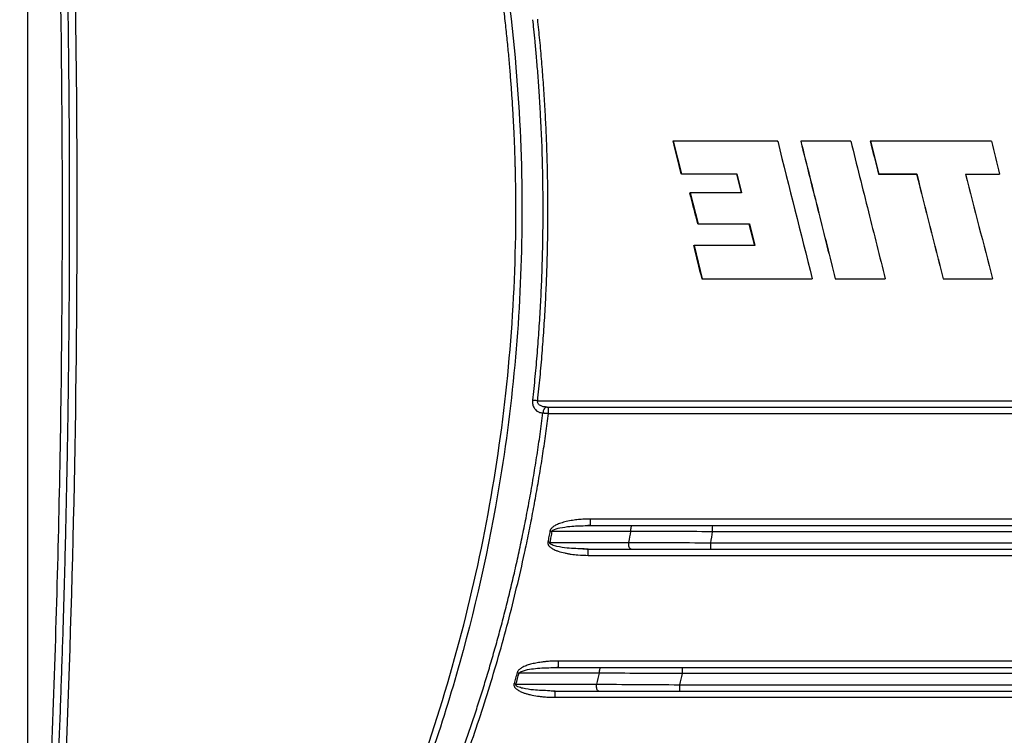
# Model space of a CAD drawing. Header units: millimetres. Extents: x 0 to 1118, y 0 to 864.
# Tile 47 of 76: x 557 to 619, y 128 to 173. Entities that reach past the tile are written whole.
import ezdxf

# ---------------------------------------------------------------- set-up
doc = ezdxf.new("R2010")
doc.units = ezdxf.units.MM

msp = doc.modelspace()

# ---------------------------------------------------------------- linework, layer by layer
at = {"color": 7, "linetype": 'Continuous', "lineweight": 30}
for p, q in [((557.05, 222.807), (557.05, 99.49)), ((597.973, 165.511), (597.936, 165.511)), ((597.973, 165.511), (598.493, 163.446)), ((604.561, 165.511), (604.59, 165.511)), ((606.079, 165.511), (606.051, 165.511)), ((609.201, 165.511), (609.026, 165.511)), ((610.473, 165.511), (610.451, 165.511)), ((610.473, 165.511), (611.007, 163.431)), ((618.126, 165.511), (617.951, 165.511)), ((598.493, 163.446), (598.456, 163.446)), ((601.971, 163.446), (602.271, 162.241)), ((602.003, 163.446), (602.303, 162.241)), ((610.986, 163.431), (611.007, 163.431)), ((616.576, 163.431), (618.646, 163.431)), ((599.011, 162.241), (599.047, 162.241)), ((599.047, 162.241), (599.542, 160.281)), ((599.542, 160.281), (599.506, 160.281)), ((602.766, 160.281), (603.111, 158.901)), ((602.797, 160.281), (603.142, 158.901)), ((599.251, 158.901), (599.287, 158.901)), ((599.287, 158.901), (599.811, 156.791)), ((599.776, 156.791), (599.811, 156.791)), ((606.778, 156.791), (606.778, 156.791)), ((608.236, 156.791), (608.261, 156.791)), ((611.407, 156.791), (611.386, 156.791)), ((615.076, 156.791), (615.092, 156.791)), ((618.209, 156.791), (618.196, 156.791)), ((589.984, 148.651), (589.874, 148.663)), ((592.385, 141.147), (592.732, 141.178)), ((592.391, 141.136), (592.714, 141.151)), ((592.714, 141.151), (592.716, 141.179)), ((595.271, 140.774), (590.28, 140.774)), ((655.897, 140.751), (600.446, 140.751)), ((590.146, 140.075), (595.144, 140.074)), ((592.583, 139.651), (592.325, 139.664)), ((593.284, 131.784), (588.197, 131.785)), ((590.5, 132.15), (590.676, 132.179)), ((590.503, 132.143), (590.674, 132.151)), ((657.8, 131.751), (598.542, 131.751)), ((588.001, 131.086), (593.097, 131.084)), ((590.481, 130.651), (590.138, 130.668))]:
    msp.add_line(p, q, dxfattribs=at)
for points, knots in [([(557.321, 86.667), (557.495, 86.843), (557.843, 87.193), (558.36, 87.722), (558.873, 88.254), (559.381, 88.789), (559.885, 89.327), (560.384, 89.867), (560.878, 90.41), (561.71, 91.338), (563.163, 93.005), (565.791, 96.199), (568.864, 100.327), (572.217, 105.405), (575.088, 110.332), (577.953, 115.951), (580.248, 121.196), (582.651, 127.653), (584.807, 134.816), (586.644, 143.492), (587.751, 152.292), (587.998, 158.231), (587.997, 161.248), (587.997, 161.349), (587.997, 161.463), (587.996, 161.59), (587.996, 161.731), (587.995, 161.884), (587.994, 162.049), (587.992, 162.228), (587.99, 162.42), (587.987, 162.625), (587.984, 162.842), (587.98, 163.073), (587.975, 163.316), (587.97, 163.573), (587.963, 163.842), (587.956, 164.124), (587.947, 164.419), (587.937, 164.727), (587.926, 165.047), (587.913, 165.381), (587.899, 165.728), (587.883, 166.087), (587.865, 166.459), (587.845, 166.844), (587.823, 167.242), (587.798, 167.652), (587.772, 168.076), (587.742, 168.512), (587.71, 168.961), (587.675, 169.423), (587.637, 169.897), (587.596, 170.384), (587.551, 170.884), (587.503, 171.396), (587.45, 171.921), (587.394, 172.459), (587.334, 173.009), (587.269, 173.571), (587.2, 174.147), (587.126, 174.734), (587.047, 175.334), (586.962, 175.946), (586.873, 176.57), (586.777, 177.207), (586.676, 177.856), (586.569, 178.517), (586.455, 179.19), (586.334, 179.875), (586.207, 180.571), (586.073, 181.28), (585.931, 182), (585.782, 182.732), (585.625, 183.476), (585.459, 184.231), (585.286, 184.997), (585.103, 185.775), (584.912, 186.563), (584.712, 187.363), (584.502, 188.173), (584.282, 188.995), (584.052, 189.827), (583.812, 190.669), (583.561, 191.522), (583.3, 192.385), (583.027, 193.258), (582.742, 194.141), (582.446, 195.034), (582.137, 195.936), (581.816, 196.847), (581.482, 197.768), (581.136, 198.697), (580.775, 199.635), (580.401, 200.582), (580.013, 201.537), (579.611, 202.5), (579.194, 203.47), (578.762, 204.448), (578.315, 205.434), (577.852, 206.426), (577.373, 207.426), (576.878, 208.431), (576.366, 209.443), (575.838, 210.46), (575.292, 211.483), (574.729, 212.512), (574.148, 213.545), (573.549, 214.582), (572.932, 215.624), (572.296, 216.67), (571.641, 217.719), (570.967, 218.771), (570.273, 219.825), (569.559, 220.882), (568.825, 221.94), (568.07, 223), (567.295, 224.06), (566.498, 225.121), (565.681, 226.182), (564.841, 227.243), (563.98, 228.302), (563.097, 229.36), (562.192, 230.415), (561.264, 231.469), (560.313, 232.519), (559.338, 233.564), (558.342, 234.607), (557.662, 235.293), (557.321, 235.637)], [0, 0, 0, 0, 0.004487, 0.008968, 0.013442, 0.01791, 0.02237, 0.026824, 0.031271, 0.035712, 0.049464, 0.071423, 0.110818, 0.142842, 0.181875, 0.214263, 0.257285, 0.285688, 0.339253, 0.392822, 0.446395, 0.499969, 0.500504, 0.501117, 0.501808, 0.502577, 0.503424, 0.504349, 0.505353, 0.506434, 0.507594, 0.508831, 0.510147, 0.511541, 0.513013, 0.514563, 0.516191, 0.517898, 0.519682, 0.521544, 0.523485, 0.525504, 0.527601, 0.529775, 0.532028, 0.534359, 0.536769, 0.539256, 0.541821, 0.544465, 0.547186, 0.549986, 0.552864, 0.555819, 0.558853, 0.561965, 0.565155, 0.568423, 0.57177, 0.575194, 0.578696, 0.582277, 0.585935, 0.589672, 0.593487, 0.597379, 0.60135, 0.605399, 0.609526, 0.613731, 0.618015, 0.622376, 0.626815, 0.631332, 0.635928, 0.640601, 0.645353, 0.650183, 0.65509, 0.660076, 0.66514, 0.670282, 0.675502, 0.6808, 0.686176, 0.69163, 0.697162, 0.702773, 0.708461, 0.714227, 0.720072, 0.725994, 0.731995, 0.738074, 0.74423, 0.750465, 0.756778, 0.763169, 0.769638, 0.776185, 0.78281, 0.789513, 0.796294, 0.803153, 0.81009, 0.817105, 0.824199, 0.83137, 0.83862, 0.845947, 0.853353, 0.860836, 0.868398, 0.876038, 0.883755, 0.891551, 0.899425, 0.907377, 0.915407, 0.923515, 0.931701, 0.939965, 0.948307, 0.956727, 0.965226, 0.973802, 0.982457, 0.991189, 1, 1, 1, 1]), ([(557.593, 235.898), (557.755, 235.735), (558.107, 235.381), (558.67, 234.805), (559.309, 234.141), (560.02, 233.388), (560.801, 232.543), (561.649, 231.603), (562.561, 230.566), (563.534, 229.429), (564.845, 227.851), (566.378, 225.919), (568.023, 223.724), (569.437, 221.737), (571.48, 218.731), (575.504, 212.26), (580.301, 202.537), (584.348, 190.9), (586.807, 180.353), (588.111, 170.497), (588.497, 161.404), (588.164, 152.854), (587.036, 143.231), (584.679, 132.398), (581.41, 122.899), (578.349, 115.939), (576.03, 111.301), (573.853, 107.434), (572.043, 104.49), (570.511, 102.132), (568.132, 98.671), (565.951, 95.81), (564.249, 93.736), (563.915, 93.333), (563.511, 92.851), (563.037, 92.293), (562.49, 91.658), (561.869, 90.95), (561.172, 90.17), (560.396, 89.321), (559.539, 88.404), (558.599, 87.422), (557.936, 86.753), (557.593, 86.407)], [0, 0, 0, 0, 0.00417, 0.009034, 0.014591, 0.020843, 0.027789, 0.035429, 0.043762, 0.052789, 0.06251, 0.080893, 0.097439, 0.112149, 0.125021, 0.1632, 0.249975, 0.320458, 0.385617, 0.445452, 0.499961, 0.549974, 0.599987, 0.674978, 0.749961, 0.781222, 0.812473, 0.843728, 0.861484, 0.874984, 0.894608, 0.937489, 0.94002, 0.943181, 0.946972, 0.951394, 0.956446, 0.962129, 0.968443, 0.975386, 0.982961, 0.991165, 1, 1, 1, 1]), ([(556.546, 87.093), (556.602, 87.749), (556.712, 89.063), (556.873, 91.034), (557.03, 93.005), (557.182, 94.976), (557.33, 96.948), (557.474, 98.921), (557.613, 100.893), (557.748, 102.866), (557.878, 104.839), (558.004, 106.812), (558.126, 108.786), (558.243, 110.76), (558.355, 112.734), (558.463, 114.708), (558.567, 116.683), (558.667, 118.658), (558.761, 120.633), (558.852, 122.608), (558.938, 124.584), (559.019, 126.559), (559.096, 128.535), (559.168, 130.511), (559.236, 132.487), (559.3, 134.464), (559.358, 136.44), (559.413, 138.417), (559.463, 140.393), (559.508, 142.37), (559.549, 144.347), (559.585, 146.324), (559.617, 148.301), (559.644, 150.278), (559.667, 152.255), (559.685, 154.233), (559.699, 156.21), (559.708, 158.187), (559.712, 160.165), (559.712, 162.142), (559.708, 164.119), (559.699, 166.096), (559.685, 168.074), (559.667, 170.051), (559.644, 172.028), (559.617, 174.005), (559.585, 175.982), (559.549, 177.959), (559.508, 179.936), (559.463, 181.913), (559.413, 183.89), (559.358, 185.866), (559.299, 187.843), (559.236, 189.819), (559.168, 191.795), (559.096, 193.771), (559.019, 195.747), (558.937, 197.722), (558.852, 199.698), (558.761, 201.673), (558.666, 203.648), (558.567, 205.623), (558.463, 207.598), (558.355, 209.572), (558.242, 211.546), (558.125, 213.52), (558.004, 215.493), (557.878, 217.467), (557.747, 219.44), (557.613, 221.412), (557.474, 223.385), (557.33, 225.357), (557.182, 227.329), (557.03, 229.3), (556.873, 231.271), (556.712, 233.242), (556.601, 234.556), (556.546, 235.212)], [0, 0, 0, 0, 0.0133339, 0.0266678, 0.0400017, 0.0533356, 0.0666694, 0.0800032, 0.0933369, 0.1066706, 0.1200043, 0.133338, 0.1466716, 0.1600052, 0.1733387, 0.1866722, 0.2000058, 0.2133392, 0.2266727, 0.2400062, 0.2533396, 0.266673, 0.2800064, 0.2933398, 0.3066731, 0.3200065, 0.3333398, 0.3466731, 0.3600064, 0.3733396, 0.3866729, 0.4000062, 0.4133394, 0.4266726, 0.4400058, 0.453339, 0.4666722, 0.4800054, 0.4933386, 0.5066718, 0.520005, 0.5333381, 0.5466713, 0.5600044, 0.5733376, 0.5866707, 0.6000038, 0.613337, 0.6266701, 0.6400032, 0.6533364, 0.6666695, 0.6800026, 0.6933357, 0.7066689, 0.720002, 0.7333351, 0.7466683, 0.7600014, 0.7733346, 0.7866677, 0.8000009, 0.8133341, 0.8266673, 0.8400004, 0.8533336, 0.8666669, 0.8800001, 0.8933333, 0.9066666, 0.9199999, 0.9333332, 0.9466665, 0.9599999, 0.9733332, 0.9866666, 1, 1, 1, 1]), ([(556.974, 235.251), (557.024, 234.657), (557.163, 233.037), (557.416, 229.956), (557.723, 226.021), (558.055, 221.477), (558.511, 214.724), (558.966, 206.915), (559.431, 197.139), (559.98, 182.279), (560.359, 157.549), (559.834, 133.33), (558.934, 114.805), (558.482, 107.172), (558.067, 101.004), (557.742, 96.53), (557.427, 92.49), (557.175, 89.409), (557.03, 87.718), (556.974, 87.054)], [0, 0, 0, 0, 0.012054, 0.032888, 0.062501, 0.091852, 0.125002, 0.199354, 0.250005, 0.322876, 0.500006, 0.749995, 0.812497, 0.874998, 0.904582, 0.937499, 0.965686, 0.98652, 1, 1, 1, 1]), ([(557.081, 222.365), (557.132, 221.63), (557.234, 220.16), (557.38, 217.956), (557.52, 215.753), (557.655, 213.552), (557.785, 211.353), (557.908, 209.156), (558.027, 206.961), (558.139, 204.767), (558.246, 202.575), (558.348, 200.385), (558.548, 195.835), (558.806, 188.926), (559.053, 179.66), (559.201, 170.403), (559.267, 158.067), (559.102, 142.632), (558.608, 127.204), (558.017, 114.859), (557.601, 107.748), (557.277, 102.772), (557.147, 100.882), (557.082, 99.938)], [0, 0, 0, 0, 0.018047, 0.036077, 0.05409, 0.072085, 0.090063, 0.108024, 0.125968, 0.143896, 0.161806, 0.1797, 0.197578, 0.273323, 0.348969, 0.424523, 0.499996, 0.65102, 0.802409, 0.877907, 0.953619, 0.976815, 1, 1, 1, 1]), ([(589.053, 173.217), (589.075, 173.015), (589.124, 172.557), (589.199, 171.791), (589.284, 170.867), (589.373, 169.784), (589.462, 168.542), (589.58, 166.568), (589.677, 164.086), (589.708, 161.568), (589.695, 159.64), (589.665, 158.129), (589.614, 156.618), (589.543, 155.109), (589.452, 153.6), (589.34, 152.093), (589.209, 150.588), (589.105, 149.586), (589.053, 149.085)], [0, 0, 0, 0, 0.0252819, 0.057118, 0.0955083, 0.1404525, 0.19195, 0.250001, 0.3858183, 0.4999979, 0.5625, 0.6250015, 0.6875024, 0.7500027, 0.8125027, 0.8750021, 0.9375015, 1, 1, 1, 1]), ([(589.378, 149.051), (589.404, 149.302), (589.458, 149.804), (589.531, 150.558), (589.6, 151.313), (589.663, 152.067), (589.721, 152.822), (589.775, 153.577), (589.823, 154.333), (589.866, 155.089), (589.904, 155.846), (589.937, 156.603), (589.965, 157.36), (589.988, 158.117), (590.006, 158.875), (590.018, 159.633), (590.026, 160.392), (590.029, 161.348), (590.022, 162.5), (589.998, 163.848), (589.958, 165.195), (589.902, 166.541), (589.83, 167.885), (589.742, 169.229), (589.637, 170.571), (589.518, 171.912), (589.425, 172.805), (589.378, 173.251)], [0, 0, 0, 0, 0.0312471, 0.0624879, 0.0937239, 0.1249565, 0.1561871, 0.1874171, 0.218648, 0.2498812, 0.2811181, 0.3123603, 0.3436089, 0.3748657, 0.4061318, 0.4374089, 0.4686982, 0.5000012, 0.5556457, 0.6112491, 0.6668196, 0.7223651, 0.7778937, 0.8334135, 0.8889324, 0.9444586, 1, 1, 1, 1]), ([(604.59, 165.511), (604.222, 165.511), (603.487, 165.511), (602.383, 165.511), (601.28, 165.511), (600.178, 165.511), (599.075, 165.511), (598.341, 165.511), (597.973, 165.511)], [0, 0, 0, 0, 0.16667, 0.333336, 0.5, 0.666664, 0.83333, 1, 1, 1, 1]), ([(606.051, 165.511), (606.432, 163.991), (607.159, 161.084), (607.888, 158.177), (608.236, 156.791)], [0, 0, 0, 0, 0.523028, 1, 1, 1, 1]), ([(608.261, 156.791), (607.913, 158.179), (607.185, 161.085), (606.458, 163.992), (606.078, 165.511)], [0, 0, 0, 0, 0.477398, 1, 1, 1, 1]), ([(609.225, 165.511), (608.875, 165.511), (608.176, 165.511), (607.127, 165.511), (606.428, 165.511), (606.079, 165.511)], [0, 0, 0, 0, 0.333334, 0.666666, 1, 1, 1, 1]), ([(609.225, 165.511), (609.598, 164.018), (610.325, 161.111), (611.053, 158.205), (611.407, 156.791)], [0, 0, 0, 0, 0.513605, 1, 1, 1, 1]), ([(618.139, 165.511), (617.712, 165.511), (616.86, 165.511), (615.582, 165.511), (614.305, 165.511), (613.027, 165.511), (611.75, 165.511), (610.899, 165.511), (610.473, 165.511)], [0, 0, 0, 0, 0.166671, 0.333337, 0.5, 0.666663, 0.833329, 1, 1, 1, 1]), ([(611.007, 163.431), (611.409, 163.431), (612.213, 163.431), (613.017, 163.431), (613.419, 163.431)], [0, 0, 0, 0, 0.5, 1, 1, 1, 1]), ([(602.303, 162.241), (601.941, 162.241), (601.217, 162.241), (600.132, 162.241), (599.409, 162.241), (599.047, 162.241)], [0, 0, 0, 0, 0.333334, 0.666666, 1, 1, 1, 1]), ([(603.142, 158.901), (602.821, 158.901), (602.178, 158.901), (601.214, 158.901), (600.25, 158.901), (599.608, 158.901), (599.287, 158.901)], [0, 0, 0, 0, 0.250001, 0.5, 0.749999, 1, 1, 1, 1]), ([(599.811, 156.791), (600.198, 156.791), (600.971, 156.791), (602.132, 156.791), (603.293, 156.791), (604.454, 156.791), (605.616, 156.791), (606.39, 156.791), (606.778, 156.791)], [0, 0, 0, 0, 0.16667, 0.333336, 0.5, 0.666664, 0.833329, 1, 1, 1, 1]), ([(608.261, 156.791), (608.61, 156.791), (609.309, 156.791), (610.358, 156.791), (611.057, 156.791), (611.407, 156.791)], [0, 0, 0, 0, 0.333334, 0.666666, 1, 1, 1, 1]), ([(615.092, 156.791), (615.438, 156.791), (616.131, 156.791), (617.17, 156.791), (617.862, 156.791), (618.209, 156.791)], [0, 0, 0, 0, 0.333334, 0.666666, 1, 1, 1, 1]), ([(589.053, 149.085), (589.052, 149.068), (589.049, 149.036), (589.048, 148.993), (589.049, 148.958), (589.052, 148.916), (589.058, 148.862), (589.07, 148.794), (589.087, 148.732), (589.122, 148.649), (589.185, 148.552), (589.261, 148.461), (589.33, 148.402), (589.397, 148.359), (589.462, 148.331), (589.541, 148.306), (589.616, 148.29), (589.679, 148.288), (589.71, 148.287)], [0, 0, 0, 0, 0.0362, 0.066723, 0.091483, 0.110474, 0.157625, 0.209622, 0.261365, 0.303568, 0.421484, 0.548099, 0.611107, 0.66818, 0.772523, 0.815796, 0.908043, 1, 1, 1, 1]), ([(589.378, 149.051), (589.313, 149.058), (589.248, 149.065), (589.165, 149.074), (589.139, 149.076), (589.094, 149.081), (589.074, 149.083), (589.053, 149.085)], [0, 0, 0, 0, 0.5, 0.5, 0.75, 0.75, 1, 1, 1, 1]), ([(589.378, 149.051), (589.795, 149.051), (590.628, 149.051), (591.878, 149.051), (593.129, 149.051), (594.38, 149.051), (595.631, 149.051), (596.882, 149.051), (598.133, 149.051), (599.385, 149.051), (600.637, 149.051), (601.888, 149.051), (603.14, 149.051), (604.392, 149.051), (605.644, 149.051), (606.896, 149.051), (608.149, 149.051), (609.401, 149.051), (610.653, 149.051), (611.905, 149.051), (613.157, 149.051), (614.409, 149.051), (615.661, 149.051), (616.913, 149.051), (618.164, 149.051), (619.416, 149.051), (620.667, 149.051), (621.918, 149.051), (623.169, 149.051), (624.42, 149.051), (625.671, 149.051), (626.921, 149.051), (628.722, 149.051), (631.074, 149.051), (633.857, 149.051), (636.52, 149.051), (639.063, 149.051), (641.606, 149.051), (644.149, 149.051), (646.69, 149.051), (649.23, 149.051), (651.768, 149.051), (654.306, 149.051), (656.841, 149.051), (659.375, 149.051), (661.907, 149.051), (664.437, 149.051), (666.122, 149.051), (666.964, 149.051)], [0, 0, 0, 0, 0.016186, 0.032367, 0.048545, 0.06472, 0.08089, 0.097057, 0.11322, 0.129379, 0.145535, 0.161686, 0.177834, 0.193978, 0.210119, 0.226255, 0.242388, 0.258517, 0.274642, 0.290764, 0.306882, 0.322996, 0.339106, 0.355212, 0.371315, 0.387414, 0.403509, 0.4196, 0.435688, 0.451772, 0.467852, 0.483928, 0.500001, 0.537321, 0.574642, 0.607362, 0.640082, 0.672801, 0.705521, 0.738241, 0.770961, 0.803681, 0.836401, 0.869121, 0.90184, 0.93456, 0.96728, 1, 1, 1, 1]), ([(589.984, 148.651), (589.975, 148.651), (589.952, 148.65), (589.91, 148.638), (589.854, 148.608), (589.807, 148.562), (589.771, 148.508), (589.745, 148.454), (589.72, 148.379), (589.713, 148.319), (589.71, 148.287)], [0, 0, 0, 0, 0.0664254, 0.169742, 0.3136725, 0.4997632, 0.5800342, 0.6927644, 0.8349129, 1, 1, 1, 1]), ([(589.884, 148.621), (589.881, 148.628), (589.874, 148.642), (589.874, 148.652), (589.873, 148.657)], [0, 0, 0, 0, 0.496915, 1, 1, 1, 1]), ([(589.984, 148.651), (589.989, 148.651), (590, 148.651), (590.018, 148.651), (590.038, 148.651), (590.051, 148.651), (590.058, 148.651)], [0, 0, 0, 0, 0.249663, 0.505612, 0.752049, 1, 1, 1, 1]), ([(590.063, 148.251), (590.063, 148.298), (590.063, 148.349), (590.063, 148.447), (590.062, 148.495), (590.061, 148.573), (590.061, 148.603), (590.059, 148.642), (590.059, 148.651), (590.058, 148.651)], [0, 0, 0, 0, 0.25, 0.25, 0.5, 0.5, 0.75, 0.75, 1, 1, 1, 1]), ([(590.058, 148.651), (591.329, 148.651), (593.869, 148.651), (597.681, 148.651), (601.492, 148.651), (605.303, 148.651), (609.115, 148.651), (612.926, 148.651), (616.737, 148.651), (620.549, 148.651), (624.36, 148.651), (628.171, 148.651), (631.982, 148.651), (635.794, 148.651), (639.605, 148.651), (643.416, 148.651), (647.228, 148.651), (651.039, 148.651), (654.85, 148.651), (658.662, 148.651), (662.473, 148.651), (665.014, 148.651), (666.284, 148.651)], [0, 0, 0, 0, 0.050003, 0.100004, 0.150005, 0.200006, 0.250006, 0.300005, 0.350004, 0.400003, 0.450001, 0.5, 0.549999, 0.599997, 0.649996, 0.699995, 0.749994, 0.799994, 0.849995, 0.899996, 0.949997, 1, 1, 1, 1]), ([(557.555, 85.909), (557.738, 86.079), (558.105, 86.418), (558.649, 86.931), (559.189, 87.448), (559.725, 87.967), (560.256, 88.49), (560.782, 89.017), (561.305, 89.546), (562.191, 90.458), (563.726, 92.086), (565.775, 94.389), (567.905, 96.953), (569.8, 99.385), (571.508, 101.712), (572.584, 103.265), (573.121, 104.063), (573.182, 104.153), (573.253, 104.26), (573.335, 104.383), (573.428, 104.522), (573.531, 104.678), (573.645, 104.85), (573.769, 105.039), (573.903, 105.244), (574.048, 105.466), (574.202, 105.705), (574.366, 105.961), (574.54, 106.233), (574.724, 106.523), (574.917, 106.83), (575.119, 107.154), (575.33, 107.495), (575.55, 107.854), (575.779, 108.231), (576.016, 108.625), (576.261, 109.037), (576.514, 109.467), (576.775, 109.915), (577.043, 110.381), (577.318, 110.866), (577.6, 111.369), (577.889, 111.891), (578.184, 112.432), (578.484, 112.992), (578.791, 113.571), (579.102, 114.169), (579.419, 114.786), (579.74, 115.423), (580.065, 116.08), (580.394, 116.757), (580.726, 117.454), (581.061, 118.171), (581.399, 118.909), (581.739, 119.667), (582.08, 120.446), (582.423, 121.245), (582.766, 122.066), (583.109, 122.908), (583.452, 123.771), (583.795, 124.655), (584.135, 125.561), (584.474, 126.488), (584.811, 127.437), (585.144, 128.408), (585.474, 129.401), (585.799, 130.416), (586.12, 131.452), (586.435, 132.511), (586.744, 133.592), (587.046, 134.695), (587.34, 135.82), (587.626, 136.968), (587.903, 138.138), (588.171, 139.329), (588.428, 140.544), (588.674, 141.78), (588.909, 143.038), (589.131, 144.319), (589.339, 145.622), (589.535, 146.946), (589.651, 147.838), (589.71, 148.287)], [0, 0, 0, 0, 0.010464, 0.020911, 0.031344, 0.041763, 0.052169, 0.062564, 0.072948, 0.083324, 0.115835, 0.166644, 0.212408, 0.255445, 0.295743, 0.333291, 0.334537, 0.336056, 0.337846, 0.33991, 0.342246, 0.344854, 0.347735, 0.350889, 0.354315, 0.358013, 0.361984, 0.366227, 0.370743, 0.37553, 0.380591, 0.385923, 0.391527, 0.397404, 0.403553, 0.409974, 0.416667, 0.423632, 0.43087, 0.438379, 0.446161, 0.454214, 0.46254, 0.471138, 0.480009, 0.489151, 0.498566, 0.508253, 0.518213, 0.528445, 0.53895, 0.549728, 0.560779, 0.572103, 0.5837, 0.59557, 0.607715, 0.620132, 0.632823, 0.645788, 0.659026, 0.672537, 0.686321, 0.700379, 0.714709, 0.729313, 0.744189, 0.759337, 0.774758, 0.790451, 0.806416, 0.822653, 0.839162, 0.855943, 0.872997, 0.890322, 0.90792, 0.925791, 0.943934, 0.96235, 0.981038, 1, 1, 1, 1]), ([(557.798, 85.649), (557.981, 85.819), (558.347, 86.158), (558.892, 86.671), (559.432, 87.188), (559.969, 87.709), (560.502, 88.234), (561.032, 88.763), (561.557, 89.296), (562.079, 89.833), (562.597, 90.374), (563.111, 90.919), (563.621, 91.467), (564.971, 92.94), (567.103, 95.387), (569.902, 98.901), (572.546, 102.534), (575.029, 106.28), (577.346, 110.131), (579.492, 114.079), (581.463, 118.117), (583.255, 122.238), (584.866, 126.435), (586.292, 130.697), (587.53, 135.017), (588.328, 138.348), (588.813, 140.652), (589.061, 141.913), (589.294, 143.175), (589.511, 144.441), (589.712, 145.708), (589.898, 146.978), (590.008, 147.827), (590.063, 148.251)], [0, 0, 0, 0, 0.010412, 0.020823, 0.031234, 0.041644, 0.052055, 0.062466, 0.07288, 0.083295, 0.093713, 0.104134, 0.114558, 0.124988, 0.187492, 0.249972, 0.312451, 0.374961, 0.437482, 0.499954, 0.562425, 0.624952, 0.687468, 0.749958, 0.812448, 0.874971, 0.892851, 0.91072, 0.928581, 0.946437, 0.96429, 0.982143, 1, 1, 1, 1]), ([(589.71, 148.287), (589.722, 148.285), (589.747, 148.283), (589.791, 148.278), (589.845, 148.273), (589.909, 148.266), (589.983, 148.259), (590.036, 148.254), (590.063, 148.251)], [0, 0, 0, 0, 0.121366, 0.260982, 0.41863, 0.594303, 0.788116, 1, 1, 1, 1]), ([(592.719, 141.551), (592.654, 141.551), (592.524, 141.55), (592.332, 141.543), (592.143, 141.532), (591.957, 141.516), (591.774, 141.496), (591.518, 141.46), (591.204, 141.402), (590.861, 141.309), (590.582, 141.201), (590.403, 141.101), (590.298, 141.019), (590.244, 140.966), (590.202, 140.911), (590.171, 140.856), (590.161, 140.817), (590.156, 140.798)], [0, 0, 0, 0, 0.070298, 0.139478, 0.207581, 0.274648, 0.340723, 0.405851, 0.553377, 0.684808, 0.788772, 0.874664, 0.904939, 0.932116, 0.956612, 0.978994, 1, 1, 1, 1]), ([(592.714, 141.151), (593.958, 141.151), (596.446, 141.151), (600.179, 141.151), (603.911, 141.151), (607.643, 141.151), (611.376, 141.151), (615.108, 141.151), (618.84, 141.151), (622.573, 141.151), (626.305, 141.151), (630.037, 141.151), (633.77, 141.151), (637.502, 141.151), (641.234, 141.151), (644.967, 141.151), (648.699, 141.151), (652.431, 141.151), (656.164, 141.151), (659.896, 141.151), (662.384, 141.151), (663.628, 141.151)], [0, 0, 0, 0, 0.052634, 0.105267, 0.157899, 0.210531, 0.263163, 0.315794, 0.368424, 0.421055, 0.473685, 0.526315, 0.578945, 0.631576, 0.684206, 0.736837, 0.789469, 0.842101, 0.894733, 0.947366, 1, 1, 1, 1]), ([(595.271, 140.774), (595.273, 140.874), (595.288, 140.972), (595.336, 141.111), (595.368, 141.151), (595.401, 141.151)], [0, 0, 0, 0, 0.5, 0.5, 1, 1, 1, 1]), ([(600.45, 141.151), (600.449, 141.151), (600.448, 141.108), (600.446, 140.96), (600.446, 140.856), (600.446, 140.751)], [0, 0, 0, 0, 0.5, 0.5, 1, 1, 1, 1]), ([(590.156, 140.798), (590.134, 140.681), (590.09, 140.448), (590.045, 140.216), (590.023, 140.099)], [0, 0, 0, 0, 0.500047, 1, 1, 1, 1]), ([(590.28, 140.774), (590.258, 140.658), (590.236, 140.541), (590.203, 140.366), (590.191, 140.308), (590.175, 140.221), (590.169, 140.192), (590.161, 140.148), (590.158, 140.133), (590.153, 140.112), (590.152, 140.104), (590.15, 140.093), (590.15, 140.089), (590.148, 140.085), (590.147, 140.083), (590.149, 140.078), (590.15, 140.075), (590.146, 140.075)], [0, 0, 0, 0, 0.5, 0.5, 0.75, 0.75, 0.875, 0.875, 0.9375, 0.9375, 0.96875, 0.96875, 0.984375, 0.984375, 0.992187, 0.992187, 1, 1, 1, 1]), ([(590.023, 140.099), (590.021, 140.086), (590.019, 140.061), (590.02, 140.023), (590.026, 139.987), (590.036, 139.952), (590.051, 139.919), (590.073, 139.881), (590.108, 139.839), (590.156, 139.793), (590.211, 139.747), (590.282, 139.696), (590.376, 139.642), (590.513, 139.577), (590.75, 139.486), (591.018, 139.416), (591.29, 139.359), (591.571, 139.315), (592.004, 139.262), (592.369, 139.255), (592.588, 139.251)], [0, 0, 0, 0, 0.0135676, 0.0265967, 0.0392662, 0.0517704, 0.0643114, 0.0770895, 0.0971404, 0.1211299, 0.1463109, 0.1719378, 0.2118812, 0.2588367, 0.3299188, 0.4759896, 0.5463624, 0.6195258, 0.772757, 1, 1, 1, 1]), ([(595.273, 139.651), (595.238, 139.651), (595.203, 139.697), (595.155, 139.855), (595.142, 139.966), (595.144, 140.074)], [0, 0, 0, 0, 0.5, 0.5, 1, 1, 1, 1]), ([(600.323, 140.051), (600.323, 139.946), (600.323, 139.842), (600.325, 139.694), (600.326, 139.651), (600.327, 139.651)], [0, 0, 0, 0, 0.5, 0.5, 1, 1, 1, 1]), ([(600.323, 140.051), (603.77, 140.051), (606.159, 140.051), (613.052, 140.051), (615.441, 140.051), (622.335, 140.051), (624.724, 140.051), (631.618, 140.051), (634.007, 140.051), (640.901, 140.051), (643.29, 140.051), (650.184, 140.051), (652.572, 140.051), (656.019, 140.051)], [0, 0, 0, 0, 0.166667, 0.166667, 0.333333, 0.333333, 0.5, 0.5, 0.666667, 0.666667, 0.833333, 0.833333, 1, 1, 1, 1]), ([(592.585, 139.617), (592.528, 139.624), (592.415, 139.638), (592.303, 139.649), (592.247, 139.655)], [0, 0, 0, 0, 0.498987, 1, 1, 1, 1]), ([(592.585, 139.615), (592.585, 139.617), (592.584, 139.648), (592.583, 139.65), (592.583, 139.651)], [0, 0, 0, 0, 0.057085, 1, 1, 1, 1]), ([(592.583, 139.651), (593.831, 139.651), (596.329, 139.651), (600.075, 139.651), (603.821, 139.651), (607.567, 139.651), (611.314, 139.651), (615.06, 139.651), (618.806, 139.651), (622.552, 139.651), (626.298, 139.651), (630.044, 139.651), (633.791, 139.651), (637.537, 139.651), (641.283, 139.651), (645.029, 139.651), (648.775, 139.651), (652.521, 139.651), (656.268, 139.651), (660.014, 139.651), (662.511, 139.651), (663.76, 139.651)], [0, 0, 0, 0, 0.052634, 0.105267, 0.1579, 0.210531, 0.263163, 0.315794, 0.368424, 0.421055, 0.473685, 0.526315, 0.578945, 0.631576, 0.684206, 0.736837, 0.789469, 0.8421, 0.894733, 0.947366, 1, 1, 1, 1]), ([(590.679, 132.551), (590.601, 132.55), (590.455, 132.548), (590.248, 132.54), (590.047, 132.529), (589.839, 132.51), (589.569, 132.477), (589.263, 132.427), (588.985, 132.363), (588.787, 132.303), (588.646, 132.256), (588.505, 132.196), (588.374, 132.128), (588.265, 132.061), (588.191, 132), (588.141, 131.94), (588.103, 131.882), (588.085, 131.84), (588.076, 131.819)], [0, 0, 0, 0, 0.083146, 0.156797, 0.22098, 0.298848, 0.380191, 0.511961, 0.63124, 0.684661, 0.733671, 0.790158, 0.848556, 0.89166, 0.926841, 0.9509, 0.975146, 1, 1, 1, 1]), ([(588.076, 131.819), (588.043, 131.702), (587.978, 131.469), (587.912, 131.237), (587.879, 131.12)], [0, 0, 0, 0, 0.4997112, 1, 1, 1, 1]), ([(590.674, 132.151), (591.924, 132.151), (594.423, 132.151), (598.173, 132.151), (601.923, 132.151), (605.673, 132.151), (609.422, 132.151), (613.172, 132.151), (616.922, 132.151), (620.672, 132.151), (624.421, 132.151), (628.171, 132.151), (631.921, 132.151), (635.671, 132.151), (639.42, 132.151), (643.17, 132.151), (646.92, 132.151), (650.67, 132.151), (654.419, 132.151), (658.169, 132.151), (661.919, 132.151), (664.419, 132.151), (665.669, 132.151)], [0, 0, 0, 0, 0.050002, 0.100004, 0.150005, 0.200006, 0.250005, 0.300005, 0.350004, 0.400003, 0.450001, 0.5, 0.549999, 0.599997, 0.649996, 0.699995, 0.749995, 0.799994, 0.849995, 0.899996, 0.949998, 1, 1, 1, 1]), ([(593.284, 131.784), (593.287, 131.883), (593.302, 131.978), (593.349, 132.112), (593.38, 132.151), (593.412, 132.151)], [0, 0, 0, 0, 0.5, 0.5, 1, 1, 1, 1]), ([(598.546, 132.151), (598.545, 132.151), (598.544, 132.108), (598.543, 131.96), (598.542, 131.856), (598.542, 131.751)], [0, 0, 0, 0, 0.5, 0.5, 1, 1, 1, 1]), ([(587.879, 131.12), (587.877, 131.107), (587.872, 131.08), (587.87, 131.041), (587.874, 130.998), (587.887, 130.951), (587.914, 130.901), (587.95, 130.854), (587.995, 130.806), (588.049, 130.758), (588.158, 130.682), (588.287, 130.615), (588.428, 130.557), (588.554, 130.51), (588.722, 130.459), (588.998, 130.389), (589.291, 130.337), (589.583, 130.299), (589.834, 130.274), (590.134, 130.257), (590.361, 130.253), (590.486, 130.251)], [0, 0, 0, 0, 0.014106, 0.027375, 0.040013, 0.057795, 0.076869, 0.096698, 0.119063, 0.143584, 0.169803, 0.254323, 0.291229, 0.324753, 0.391232, 0.469341, 0.615449, 0.693686, 0.769287, 0.872199, 1, 1, 1, 1]), ([(590.5, 130.617), (590.438, 130.624), (590.315, 130.639), (590.193, 130.65), (590.132, 130.656)], [0, 0, 0, 0, 0.499115, 1, 1, 1, 1]), ([(590.483, 130.619), (590.483, 130.619), (590.482, 130.649), (590.482, 130.65), (590.481, 130.651)], [0, 0, 0, 0, 0.018923, 1, 1, 1, 1]), ([(590.481, 130.651), (591.737, 130.651), (594.25, 130.651), (598.019, 130.651), (601.788, 130.651), (605.557, 130.651), (609.326, 130.651), (613.095, 130.651), (616.864, 130.651), (620.633, 130.651), (624.402, 130.651), (628.171, 130.651), (631.94, 130.651), (635.709, 130.651), (639.478, 130.651), (643.247, 130.651), (647.017, 130.651), (650.786, 130.651), (654.555, 130.651), (658.324, 130.651), (662.093, 130.651), (664.605, 130.651), (665.862, 130.651)], [0, 0, 0, 0, 0.050003, 0.100004, 0.150005, 0.200006, 0.250006, 0.300005, 0.350004, 0.400003, 0.450001, 0.5, 0.549999, 0.599997, 0.649996, 0.699995, 0.749994, 0.799994, 0.849995, 0.899996, 0.949997, 1, 1, 1, 1]), ([(593.224, 130.651), (593.191, 130.651), (593.157, 130.694), (593.11, 130.842), (593.096, 130.946), (593.096, 131.051)], [0, 0, 0, 0, 0.5, 0.5, 1, 1, 1, 1]), ([(598.363, 131.051), (598.363, 130.946), (598.363, 130.842), (598.365, 130.694), (598.366, 130.651), (598.367, 130.651)], [0, 0, 0, 0, 0.5, 0.5, 1, 1, 1, 1]), ([(598.363, 131.051), (602.026, 131.051), (604.635, 131.051), (611.962, 131.051), (614.571, 131.051), (621.899, 131.051), (624.507, 131.051), (631.835, 131.051), (634.444, 131.051), (641.771, 131.051), (644.38, 131.051), (651.708, 131.051), (654.316, 131.051), (657.98, 131.051)], [0, 0, 0, 0, 0.166667, 0.166667, 0.333333, 0.333333, 0.5, 0.5, 0.666667, 0.666667, 0.833333, 0.833333, 1, 1, 1, 1])]:
    msp.add_open_spline(points, degree=3, knots=knots, dxfattribs=at)
for points in [[(597.936, 165.511), (598.11, 164.823), (598.283, 164.134), (598.456, 163.446)], [(604.59, 165.511), (605.319, 162.604), (606.048, 159.698), (606.778, 156.791)], [(610.451, 165.511), (610.63, 164.818), (610.808, 164.124), (610.986, 163.431)], [(618.139, 165.511), (618.312, 164.818), (618.485, 164.124), (618.658, 163.431)], [(598.493, 163.446), (599.662, 163.446), (600.833, 163.446), (602.003, 163.446)], [(613.401, 163.431), (612.596, 163.431), (611.791, 163.431), (610.986, 163.431)], [(613.401, 163.431), (613.959, 161.218), (614.518, 159.004), (615.076, 156.791)], [(615.092, 156.791), (614.535, 159.004), (613.977, 161.218), (613.419, 163.431)], [(616.486, 163.431), (617.06, 161.218), (617.634, 159.004), (618.208, 156.791)], [(616.486, 163.431), (616.848, 163.431), (617.572, 163.431), (618.296, 163.431), (618.658, 163.431)], [(599.011, 162.241), (599.176, 161.588), (599.341, 160.934), (599.506, 160.281)], [(599.542, 160.281), (600.626, 160.281), (601.712, 160.281), (602.797, 160.281)], [(599.251, 158.901), (599.426, 158.198), (599.601, 157.494), (599.776, 156.791)], [(608.236, 156.791), (609.286, 156.791), (610.336, 156.791), (611.386, 156.791)], [(615.076, 156.791), (616.116, 156.791), (617.156, 156.791), (618.196, 156.791)], [(590.063, 148.251), (615.467, 148.251), (640.875, 148.251), (666.279, 148.251)], [(663.623, 141.551), (639.99, 141.551), (616.353, 141.551), (592.719, 141.551)], [(590.156, 140.798), (590.2, 140.789), (590.242, 140.781), (590.28, 140.774)], [(595.271, 140.774), (595.23, 140.54), (595.187, 140.307), (595.144, 140.074)], [(600.446, 140.751), (598.688, 140.759), (596.934, 140.766), (595.271, 140.774)], [(600.446, 140.751), (600.406, 140.518), (600.365, 140.284), (600.323, 140.051)], [(590.146, 140.075), (590.106, 140.083), (590.063, 140.091), (590.023, 140.099)], [(595.144, 140.074), (596.808, 140.067), (598.564, 140.059), (600.323, 140.051)], [(592.588, 139.251), (616.309, 139.251), (640.034, 139.251), (663.755, 139.251)], [(665.663, 132.551), (640.67, 132.551), (615.672, 132.551), (590.679, 132.551)], [(588.001, 131.086), (588.067, 131.318), (588.132, 131.551), (588.197, 131.785)], [(588.076, 131.819), (588.119, 131.807), (588.16, 131.795), (588.197, 131.785)], [(590.676, 132.181), (590.675, 132.161), (590.674, 132.151), (590.674, 132.151)], [(593.284, 131.784), (593.223, 131.55), (593.16, 131.317), (593.097, 131.084)], [(598.542, 131.751), (596.757, 131.762), (594.975, 131.773), (593.284, 131.784)], [(598.542, 131.751), (598.483, 131.517), (598.423, 131.284), (598.363, 131.051)], [(587.879, 131.12), (587.92, 131.109), (587.962, 131.097), (588.001, 131.086)], [(593.096, 131.051), (593.096, 131.062), (593.097, 131.073), (593.097, 131.084)], [(593.097, 131.084), (594.791, 131.073), (596.575, 131.062), (598.363, 131.051)], [(590.486, 130.251), (615.608, 130.251), (640.734, 130.251), (665.856, 130.251)]]:
    msp.add_open_spline(points, degree=3, dxfattribs=at)
at = {"color": 8, "linetype": 'Continuous', "lineweight": 30}
for points, knots in [([(589.874, 148.663), (589.827, 148.667), (589.713, 148.675), (589.572, 148.73), (589.463, 148.806), (589.402, 148.878), (589.37, 148.962), (589.375, 149.021), (589.378, 149.051)], [0, 0, 0, 0, 0.200278, 0.493555, 0.645938, 0.76893, 0.885014, 1, 1, 1, 1]), ([(590.28, 140.774), (590.287, 140.786), (590.302, 140.814), (590.457, 140.929), (590.846, 141.012), (591.527, 141.118), (592.066, 141.129), (592.391, 141.136)], [0, 0, 0, 0, 0.01859, 0.042916, 0.259445, 0.552522, 1, 1, 1, 1]), ([(592.716, 141.179), (592.716, 141.18), (592.716, 141.19), (592.718, 141.265), (592.719, 141.393), (592.719, 141.498), (592.719, 141.551)], [0, 0, 0, 0, 0.0261789, 0.350786, 0.675393, 1, 1, 1, 1]), ([(592.325, 139.664), (591.966, 139.672), (591.386, 139.686), (590.705, 139.785), (590.346, 139.882), (590.196, 139.958), (590.154, 140.009), (590.145, 140.029), (590.14, 140.052), (590.144, 140.067), (590.146, 140.075)], [0, 0, 0, 0, 0.470881, 0.7585, 0.896539, 0.959994, 0.970916, 0.98043, 0.989128, 1, 1, 1, 1]), ([(592.588, 139.251), (592.588, 139.303), (592.588, 139.407), (592.586, 139.541), (592.585, 139.591), (592.585, 139.615)], [0, 0, 0, 0, 0.340199, 0.680397, 1, 1, 1, 1]), ([(590.679, 132.551), (590.679, 132.472), (590.679, 132.395), (590.677, 132.263), (590.677, 132.212), (590.676, 132.181)], [0, 0, 0, 0, 0.5, 0.5, 1, 1, 1, 1]), ([(588.197, 131.785), (588.204, 131.794), (588.243, 131.849), (588.637, 132.016), (589.401, 132.111), (590.123, 132.132), (590.503, 132.143)], [0, 0, 0, 0, 0.01491, 0.084283, 0.518088, 1, 1, 1, 1]), ([(590.138, 130.668), (589.796, 130.676), (589.228, 130.689), (588.554, 130.789), (588.197, 130.881), (588.058, 130.957), (588.017, 130.99), (587.999, 131.018), (587.991, 131.039), (587.991, 131.062), (587.997, 131.077), (588.001, 131.086)], [0, 0, 0, 0, 0.452896, 0.75092, 0.901972, 0.935218, 0.96019, 0.970165, 0.978996, 0.988324, 1, 1, 1, 1]), ([(590.486, 130.251), (590.486, 130.303), (590.486, 130.407), (590.485, 130.543), (590.484, 130.594), (590.483, 130.619)], [0, 0, 0, 0, 0.33549, 0.670981, 1, 1, 1, 1])]:
    msp.add_open_spline(points, degree=3, knots=knots, dxfattribs=at)

doc.saveas('drawing.dxf')
